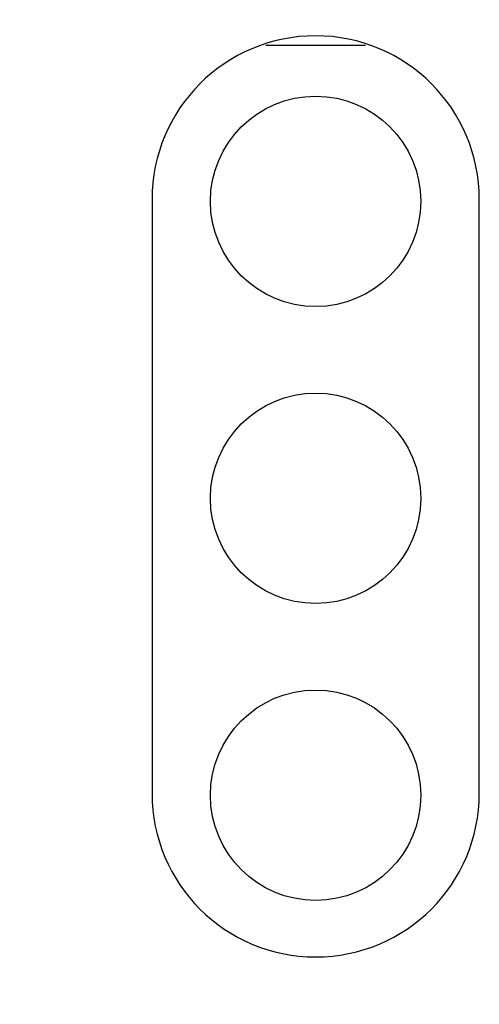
# Model space of a CAD drawing. Header units: inches. Extents: x 0 to 34, y 0 to 22.
# Tile 97 of 117: x 15.967 to 16.122, y 16.925 to 17.257. Entities that reach past the tile are written whole.
import ezdxf

# ---------------------------------------------------------------- set-up
doc = ezdxf.new("R2010")
doc.units = ezdxf.units.IN
doc.header["$LTSCALE"] = 1.87
doc.header["$MEASUREMENT"] = 0
doc.layers.get('0').update_dxf_attribs({"linetype": 'CONTINUOUS'})
doc.layers.add('02___PRT_ALL_AXES', color=7, linetype='CONTINUOUS')
doc.layers.add('DIMENSIONS', color=7, linetype='CONTINUOUS')
doc.styles.get("Standard").update_dxf_attribs({"font": 'txt', "width": 0.8})
doc.dimstyles.new('DIMSTYLE_1', dxfattribs={"dimtxt": 0.125, "dimasz": 0.18, "dimexe": 0.125, "dimexo": 0.0625, "dimgap": 0.03125, "dimtad": 0, "dimtih": 1, "dimtoh": 1, "dimdsep": 46, "dimtxsty": 'STANDARD', "dimblk": '_FILLED', "dimblk1": '_FILLED', "dimblk2": '_FILLED', "dimcen": 0.09, "dimazin": 2, "dimtp": 0.001, "dimtm": 0.001, "dimtfac": 1, "dimtofl": 0, "dimtmove": 0, "dimatfit": 3, "dimldrblk": '_FILLED', "dimfxl": 1, "dimtolj": 1, "dimarcsym": 0})

# ---------------------------------------------------------------- blocks, each defined once
blk = doc.blocks.new('*D16')
at = {"layer": 'DIMENSIONS', "color": 2, "linetype": 'CONTINUOUS'}
blk.add_line((15.91096, 16.04775), (15.91096, 18.27019), dxfattribs=at)
at = {"layer": 'DIMENSIONS', "color": 2, "linetype": 'CONTINUOUS', "insert": (15.84846, 18.33269), "char_height": 0.125, "width": 1.225, "attachment_point": 1, "rotation": 90, "line_spacing_factor": 0.9}
blk.add_mtext('16.49{\\ftxt.shx;\\W1.000000;\\H0.125000; }[.649]', dxfattribs=at)
blk = doc.blocks.new('_FILLED')
at = {"color": 0, "linetype": 'BYBLOCK'}
blk.add_solid([(0, 0), (-1, 0.1736), (-1, -0.1736)], dxfattribs=at)
blk = doc.blocks.new('*D18')
at = {"layer": 'DIMENSIONS', "color": 2, "linetype": 'CONTINUOUS'}
blk.add_line((19.21156, 15.92143), (19.21156, 18.27019), dxfattribs=at)
at = {"layer": 'DIMENSIONS', "color": 2, "linetype": 'CONTINUOUS', "insert": (19.14906, 18.33269), "char_height": 0.125, "width": 1.425, "attachment_point": 1, "rotation": 90, "line_spacing_factor": 0.9}
blk.add_mtext('100.32{\\ftxt.shx;\\W1.000000;\\H0.125000; }[3.950]', dxfattribs=at)
blk = doc.blocks.new('*D19')
at = {"layer": 'DIMENSIONS', "color": 2, "linetype": 'CONTINUOUS'}
blk.add_line((21.07156, 15.92143), (21.07156, 18.27019), dxfattribs=at)
at = {"layer": 'DIMENSIONS', "color": 2, "linetype": 'CONTINUOUS', "insert": (21.00906, 18.33269), "char_height": 0.125, "width": 1.425, "attachment_point": 1, "rotation": 90, "line_spacing_factor": 0.9}
blk.add_mtext('147.56{\\ftxt.shx;\\W1.000000;\\H0.125000; }[5.810]', dxfattribs=at)
blk = doc.blocks.new('*D20')
at = {"layer": 'DIMENSIONS', "color": 2, "linetype": 'CONTINUOUS'}
blk.add_line((22.27556, 14.16618), (22.27556, 13.42672), dxfattribs=at)
at = {"layer": 'DIMENSIONS', "color": 2, "linetype": 'CONTINUOUS', "insert": (22.21306, 13.36422), "char_height": 0.125, "width": 1.425, "attachment_point": 3, "rotation": 90, "line_spacing_factor": 0.9}
blk.add_mtext('178.15{\\ftxt.shx;\\W1.000000;\\H0.125000; }[7.014]', dxfattribs=at)

msp = doc.modelspace()

# ---------------------------------------------------------------- linework, layer by layer
at = {"color": 7, "linetype": 'CONTINUOUS'}
msp.add_line((16.08381, 17.24801), (16.05015, 17.24801), dxfattribs=at)
at = {"layer": '02___PRT_ALL_AXES', "color": 7, "linetype": 'CONTINUOUS'}
for p, q in [((16.01186, 17.1961), (16.01186, 16.9961)), ((16.1221, 16.9961), (16.1221, 17.1961))]:
    msp.add_line(p, q, dxfattribs=at)
for centre in [(16.06696, 17.19546), (16.06696, 17.09546), (16.06696, 16.99546)]:
    msp.add_circle(centre, 0.03543, dxfattribs=at)
for centre, start, end in [((16.06698, 17.1961), 0, 180), ((16.06698, 16.9961), 180, 360)]:
    msp.add_arc(centre, 0.05512, start, end, dxfattribs=at)

# ---------------------------------------------------------------- dimensions: what is measured, and where the dimension line sits
at = {"layer": 'DIMENSIONS', "color": 2, "linetype": 'CONTINUOUS'}
for feature_location, offset, origin, picture, middle in [((19.21156, 15.92143), (0, 2.34876), (15.26193, 15.85893), '*D18', (19.21156, 19.04519)), ((21.07156, 15.92143), (0, 2.34876), (15.26193, 15.85893), '*D19', (21.07156, 19.04519)), ((15.91096, 16.04775), (0, 2.22244), (15.26193, 17.46775), '*D16', (15.91096, 18.94519)), ((22.27556, 14.16618), (0, -0.73947), (15.26193, 17.46823), '*D20', (22.27556, 12.65172))]:
    dim = msp.add_ordinate_dim(feature_location=feature_location, offset=offset, dtype=1, origin=origin, dimstyle='DIMSTYLE_1', dxfattribs=at)
    dim.commit()
    dim.dimension.update_dxf_attribs({"geometry": picture, "text_midpoint": middle})

doc.saveas('drawing.dxf')
